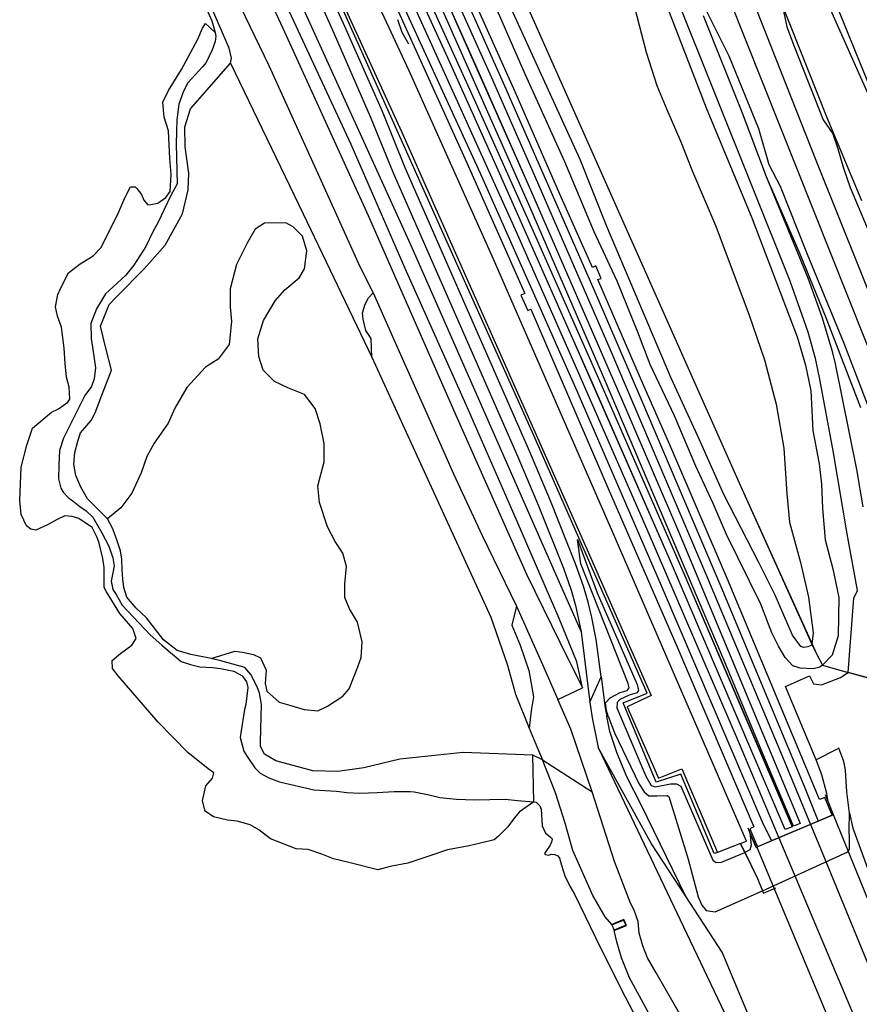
# Model space of a CAD drawing. Header units: metres. Extents: x 102000 to 105000, y 414600 to 420766.
# Tile 36 of 256: x 103138 to 103299, y 415566 to 415754. Entities that reach past the tile are written whole.
import ezdxf

# ---------------------------------------------------------------- set-up
doc = ezdxf.new("R2010")
doc.units = ezdxf.units.M
doc.layers.get('0').update_dxf_attribs({"color": 8})

msp = doc.modelspace()

# ---------------------------------------------------------------- linework, layer by layer
for p, q in [((103172.86, 415800), (103213.37, 415710.77)), ((103212.88, 415744.65), (103187.26, 415800)), ((103290.92, 415727.45), (103262.23, 415800)), ((103285.93, 415704.32), (103250.75, 415792.02)), ((103172.25, 415788.52), (103188.61, 415752.82)), ((103272.43, 415787.88), (103285.78, 415753.72)), ((103187.42, 415785.39), (103211.4, 415733)), ((103198.25, 415786.67), (103226.45, 415725.02)), ((103210.04, 415784.83), (103228.56, 415743.47)), ((103202.01, 415783.01), (103221.84, 415739.43)), ((103220.26, 415747.12), (103204.87, 415780.8)), ((103477.54, 415246.93), (103265.84, 415779.77)), ((103236.78, 415674.68), (103191.12, 415776.54)), ((103233.21, 415740.63), (103217.01, 415776.79)), ((103227.81, 415774.49), (103276.63, 415664.48)), ((103227.81, 415774.49), (103276.63, 415664.48)), ((103304.56, 415733.27), (103287.57, 415775.12)), ((103191.87, 415766.35), (103198.05, 415752.75)), ((103200.26, 415753.74), (103194.07, 415767.37)), ((103216.07, 415767.02), (103236.14, 415721.79)), ((103216.07, 415767.02), (103225.81, 415745.16)), ((103185.99, 415745.63), (103176.75, 415764.88)), ((103245.67, 415727.66), (103228.15, 415765.97)), ((103201.75, 415730.53), (103186.28, 415763.76)), ((103220.26, 415747.12), (103213.16, 415762.69)), ((103214.3, 415763.53), (103225.42, 415739.02)), ((103214.3, 415763.53), (103225.42, 415739.02)), ((103221.21, 415764.19), (103231.15, 415741.76)), ((103259.96, 415763.12), (103269.81, 415737.57)), ((103172.04, 415761.04), (103175.03, 415754.24)), ((103178.34, 415749.02), (103172.7, 415762.1)), ((103300.84, 415740.34), (103291.73, 415760.81)), ((103300.84, 415740.34), (103291.73, 415760.81)), ((103235.8, 415718.98), (103218.38, 415758.41)), ((103235.8, 415718.98), (103218.38, 415758.41)), ((103235.08, 415744.01), (103228.93, 415758.29)), ((103256.04, 415756.84), (103258.33, 415748.26)), ((103210.74, 415756.11), (103223.92, 415727.02)), ((103276.81, 415736.5), (103269.27, 415755.18)), ((103269.91, 415755.98), (103274.18, 415747.52)), ((103284.64, 415756.1), (103285.31, 415753.08)), ((103173.22, 415752.81), (103173.78, 415753.72)), ((103173.78, 415753.72), (103175.66, 415752.03)), ((103175.03, 415754.24), (103175.66, 415752.03)), ((103207.72, 415736.83), (103200.26, 415753.74)), ((103211.49, 415752.03), (103210.67, 415754.43)), ((103285.31, 415753.08), (103286.62, 415749.54)), ((103285.78, 415753.72), (103292.95, 415735.69)), ((103172.34, 415750.7), (103173.22, 415752.81)), ((103175.78, 415751.33), (103175.65, 415750.28)), ((103175.66, 415752.03), (103175.78, 415751.33)), ((103188.61, 415752.82), (103204.97, 415716.87)), ((103198.05, 415752.75), (103205.4, 415735.88)), ((103212.78, 415749.77), (103211.49, 415752.03)), ((103169.19, 415744.93), (103172.34, 415750.7)), ((103175.65, 415750.28), (103175.1, 415748.65)), ((103286.62, 415749.54), (103292.22, 415735.28)), ((103175.1, 415748.65), (103173.91, 415746.24)), ((103178.82, 415747.09), (103178.34, 415749.02)), ((103258.33, 415748.26), (103260.38, 415741.85)), ((103274.18, 415747.52), (103279.83, 415733.56)), ((103170.94, 415737.33), (103178.61, 415746.13)), ((103173.91, 415746.24), (103173.23, 415745.4)), ((103178.61, 415746.13), (103178.82, 415747.09)), ((103178.61, 415746.13), (103192.53, 415717.19)), ((103195.44, 415724.88), (103185.99, 415745.63)), ((103229.64, 415726.2), (103220.26, 415747.12)), ((103229.64, 415726.2), (103220.26, 415747.12)), ((103166.74, 415740.87), (103169.19, 415744.93)), ((103173.23, 415745.4), (103170.45, 415742.37)), ((103229.06, 415708.51), (103212.88, 415744.65)), ((103225.81, 415745.16), (103236.14, 415721.79)), ((103242.73, 415727.21), (103235.08, 415744.01)), ((103170.45, 415742.37), (103169.58, 415740.78)), ((103228.56, 415743.47), (103236.37, 415725.72)), ((103231.15, 415741.76), (103248.7, 415701.7)), ((103260.38, 415741.85), (103262.29, 415737.22)), ((103165.62, 415738.67), (103166.74, 415740.87)), ((103169.58, 415740.78), (103168.67, 415738.26)), ((103241.78, 415721.01), (103233.21, 415740.63)), ((103165.85, 415735.78), (103165.62, 415738.67)), ((103168.67, 415738.26), (103168.3, 415735.27)), ((103221.84, 415739.43), (103233.16, 415714.21)), ((103225.42, 415739.02), (103236.65, 415713.88)), ((103225.42, 415739.02), (103236.65, 415713.88)), ((103169.86, 415733.9), (103170.94, 415737.33)), ((103212.11, 415726.05), (103207.72, 415736.83)), ((103262.29, 415737.22), (103264.96, 415731.03)), ((103269.81, 415737.57), (103278.59, 415716.42)), ((103281.37, 415724.31), (103276.81, 415736.5)), ((103166.7, 415733.15), (103165.85, 415735.78)), ((103168.3, 415735.27), (103168.25, 415733.1)), ((103205.4, 415735.88), (103209.81, 415725.08)), ((103292.22, 415735.28), (103294.08, 415732.55)), ((103292.95, 415735.69), (103299.58, 415719.79)), ((103166.98, 415727.85), (103166.7, 415733.15)), ((103168.25, 415733.1), (103168.21, 415730.58)), ((103169.91, 415730.05), (103169.86, 415733.9)), ((103211.4, 415733), (103246.54, 415653.75)), ((103279.83, 415733.56), (103281.85, 415726.71)), ((103294.08, 415732.55), (103294.97, 415729.94)), ((103168.21, 415730.58), (103168.36, 415722.99)), ((103212.1, 415706.73), (103201.75, 415730.53)), ((103264.96, 415731.03), (103267.18, 415725.35)), ((103170.6, 415725.05), (103169.91, 415730.05)), ((103294.97, 415729.94), (103296.15, 415726.01)), ((103167.24, 415724.76), (103166.98, 415727.85)), ((103223.92, 415727.02), (103235.04, 415701.96)), ((103248.33, 415713.77), (103242.73, 415727.21)), ((103250.75, 415714.76), (103245.67, 415727.66)), ((103281.85, 415726.71), (103283.97, 415722.52)), ((103309.67, 415680.49), (103290.92, 415727.45)), ((103167.02, 415721.48), (103167.24, 415724.76)), ((103170.49, 415721.84), (103170.6, 415725.05)), ((103203.16, 415707.73), (103195.44, 415724.88)), ((103209.81, 415725.08), (103233.72, 415670.58)), ((103236.02, 415671.57), (103212.11, 415726.05)), ((103226.45, 415725.02), (103244.98, 415683.24)), ((103244.25, 415693.25), (103229.64, 415726.2)), ((103244.25, 415693.25), (103229.64, 415726.2)), ((103236.37, 415725.72), (103251.33, 415691.32)), ((103267.18, 415725.35), (103271.69, 415714.82)), ((103296.15, 415726.01), (103297.44, 415722.27)), ((103168.36, 415722.99), (103167.11, 415720.62)), ((103289.38, 415704.86), (103281.37, 415724.31)), ((103287.84, 415709.47), (103281.37, 415724.31)), ((103158.33, 415720.28), (103159.41, 415722.41)), ((103159.41, 415722.41), (103160.29, 415722.41)), ((103160.29, 415722.41), (103160.65, 415722.06)), ((103160.65, 415722.06), (103161.51, 415720.92)), ((103161.51, 415720.92), (103162, 415719.87)), ((103166.19, 415720.32), (103167.02, 415721.48)), ((103169.41, 415717.19), (103170.49, 415721.84)), ((103236.14, 415721.79), (103254.41, 415679.79)), ((103236.14, 415721.79), (103254.41, 415679.79)), ((103248.04, 415706.94), (103241.78, 415721.01)), ((103283.97, 415722.52), (103289.19, 415709.51)), ((103297.44, 415722.27), (103301.2, 415713.29)), ((103157.19, 415717.57), (103158.33, 415720.28)), ((103162, 415719.87), (103162.76, 415718.97)), ((103162.76, 415718.97), (103163.32, 415719.01)), ((103163.32, 415719.01), (103164.66, 415719.29)), ((103164.66, 415719.29), (103166.19, 415720.32)), ((103167.11, 415720.62), (103165.82, 415717.94)), ((103153.82, 415710.73), (103157.19, 415717.57)), ((103165.82, 415717.94), (103164.79, 415715.76)), ((103166.07, 415711.18), (103169.41, 415717.19)), ((103192.53, 415717.19), (103205.73, 415689.75)), ((103250.12, 415685.94), (103235.8, 415718.98)), ((103250.12, 415685.94), (103235.8, 415718.98)), ((103164.79, 415715.76), (103163.74, 415713.79)), ((103185.09, 415715.4), (103183.32, 415714.28)), ((103189.19, 415715.48), (103185.09, 415715.4)), ((103190.6, 415714.74), (103189.19, 415715.48)), ((103204.97, 415716.87), (103222.05, 415677.99)), ((103278.59, 415716.42), (103287.26, 415693.62)), ((103163.74, 415713.79), (103162.36, 415710.98)), ((103183.32, 415714.28), (103181.85, 415711.72)), ((103192.39, 415712.93), (103190.6, 415714.74)), ((103233.16, 415714.21), (103244.91, 415687.65)), ((103236.65, 415713.88), (103249.4, 415685.02)), ((103236.65, 415713.88), (103249.4, 415685.02)), ((103252.74, 415704.33), (103248.33, 415713.77)), ((103263.07, 415685.71), (103250.75, 415714.76)), ((103271.69, 415714.82), (103278.05, 415697.76)), ((103181.85, 415711.72), (103179.73, 415707.51)), ((103193.22, 415710.14), (103192.39, 415712.93)), ((103152.24, 415709.13), (103153.82, 415710.73)), ((103162.36, 415710.98), (103160.04, 415707.35)), ((103162.04, 415706.67), (103166.07, 415711.18)), ((103192.77, 415706.67), (103193.22, 415710.14)), ((103213.37, 415710.77), (103241.65, 415646.55)), ((103149.76, 415707.63), (103152.24, 415709.13)), ((103205.97, 415702.03), (103203.16, 415707.73)), ((103252.37, 415655.08), (103229.06, 415708.51)), ((103292.8, 415697.29), (103287.84, 415709.47)), ((103289.19, 415709.51), (103296.22, 415692.42)), ((103146.06, 415703.05), (103147.54, 415705.87)), ((103147.54, 415705.87), (103149.76, 415707.63)), ((103156.77, 415701.29), (103162.04, 415706.67)), ((103160.04, 415707.35), (103158.51, 415705.45)), ((103179.73, 415707.51), (103178.51, 415702.83)), ((103191.79, 415704.91), (103192.77, 415706.67)), ((103223.8, 415680.56), (103212.1, 415706.73)), ((103248.65, 415707.21), (103248.04, 415706.94)), ((103249.68, 415704.83), (103248.65, 415707.21)), ((103158.51, 415705.45), (103156.07, 415703.14)), ((103189.03, 415702.65), (103191.79, 415704.91)), ((103249.07, 415704.59), (103249.68, 415704.83)), ((103257.43, 415685.23), (103249.07, 415704.59)), ((103256.7, 415694.5), (103252.74, 415704.33)), ((103289.36, 415694.52), (103285.93, 415704.32)), ((103292.05, 415697.41), (103289.38, 415704.86)), ((103145.51, 415701.77), (103146.06, 415703.05)), ((103156.07, 415703.14), (103154.64, 415701.87)), ((103178.51, 415702.83), (103178.52, 415699.39)), ((103187.17, 415700.54), (103189.03, 415702.65)), ((103205.04, 415701.11), (103205.97, 415702.03)), ((103205.97, 415702.03), (103210.7, 415691.41)), ((103145.03, 415699.38), (103145.51, 415701.77)), ((103154.64, 415701.87), (103152.92, 415698.96)), ((103155.36, 415699.83), (103156.77, 415701.29)), ((103184.93, 415696.77), (103187.17, 415700.54)), ((103204.43, 415699.87), (103205.04, 415701.11)), ((103235.04, 415701.96), (103234.29, 415701.64)), ((103234.29, 415701.64), (103235.59, 415698.67)), ((103248.7, 415701.7), (103257.4, 415681.5)), ((103145.44, 415697.6), (103145.03, 415699.38)), ((103152.92, 415698.96), (103151.8, 415696.15)), ((103153.66, 415695.66), (103155.36, 415699.83)), ((103178.52, 415699.39), (103178.8, 415696.56)), ((103203.94, 415698.2), (103204.43, 415699.87)), ((103235.59, 415698.67), (103236.21, 415698.94)), ((103236.21, 415698.94), (103251.02, 415664.54)), ((103146.21, 415695.47), (103145.44, 415697.6)), ((103178.8, 415696.56), (103178.36, 415692.12)), ((103183.83, 415693.24), (103184.93, 415696.77)), ((103204.04, 415696.98), (103203.94, 415698.2)), ((103204.55, 415694.86), (103204.04, 415696.98)), ((103278.05, 415697.76), (103280.97, 415689.22)), ((103294.04, 415690.79), (103292.05, 415697.41)), ((103299.5, 415680.02), (103292.8, 415697.29)), ((103146.68, 415691.43), (103146.21, 415695.47)), ((103151.8, 415696.15), (103151.87, 415693.28)), ((103154.67, 415691.42), (103153.66, 415695.66)), ((103205.58, 415693.33), (103204.55, 415694.86)), ((103259.08, 415688.29), (103256.7, 415694.5)), ((103290.79, 415689.44), (103289.36, 415694.52)), ((103151.87, 415693.28), (103152.29, 415690.78)), ((103184.04, 415689.83), (103183.83, 415693.24)), ((103205.73, 415689.75), (103205.58, 415693.33)), ((103248.01, 415684.73), (103244.25, 415693.25)), ((103262.99, 415650.56), (103244.25, 415693.25)), ((103287.26, 415693.62), (103288.85, 415688.2)), ((103146.87, 415688.48), (103146.68, 415691.43)), ((103152.29, 415690.78), (103152.71, 415687.66)), ((103155.76, 415687.24), (103154.67, 415691.42)), ((103178.36, 415692.12), (103176.21, 415689.34)), ((103210.7, 415691.41), (103216.68, 415677.88)), ((103251.33, 415691.32), (103269.93, 415647.66)), ((103294.64, 415688.46), (103294.04, 415690.79)), ((103296.22, 415692.42), (103306.88, 415664.45)), ((103176.21, 415689.34), (103173.79, 415687.8)), ((103184.84, 415687.24), (103184.04, 415689.83)), ((103205.73, 415689.75), (103228.55, 415639.81)), ((103280.97, 415689.22), (103283.23, 415680.71)), ((103291.54, 415685.83), (103290.79, 415689.44)), ((103147.15, 415685.91), (103146.87, 415688.48)), ((103152.71, 415687.66), (103152.45, 415685.57)), ((103153.71, 415681.9), (103155.76, 415687.24)), ((103173.79, 415687.8), (103170.23, 415683.91)), ((103187.06, 415685.04), (103184.84, 415687.24)), ((103244.91, 415687.65), (103258.44, 415656.74)), ((103263.75, 415678.47), (103259.08, 415688.29)), ((103288.85, 415688.2), (103289.89, 415683.23)), ((103298.72, 415668.15), (103294.64, 415688.46)), ((103147.68, 415683.94), (103147.15, 415685.91)), ((103152.45, 415685.57), (103151.92, 415684.09)), ((103189.62, 415683.83), (103187.06, 415685.04)), ((103249.4, 415685.02), (103265.69, 415647.79)), ((103249.4, 415685.02), (103265.69, 415647.79)), ((103273.26, 415631.55), (103250.12, 415685.94)), ((103273.26, 415631.55), (103250.12, 415685.94)), ((103262.87, 415672.9), (103257.43, 415685.23)), ((103268.53, 415673.87), (103263.07, 415685.71)), ((103294.15, 415671.76), (103291.54, 415685.83)), ((103147.81, 415681.65), (103147.68, 415683.94)), ((103151.92, 415684.09), (103150.68, 415682.34)), ((103170.23, 415683.91), (103167.92, 415679.92)), ((103192.77, 415682.56), (103189.62, 415683.83)), ((103244.98, 415683.24), (103261.37, 415645.48)), ((103262.99, 415650.56), (103248.01, 415684.73)), ((103289.89, 415683.23), (103290.29, 415675.67)), ((103150.68, 415682.34), (103146.6, 415674.15)), ((103147.4, 415681.07), (103147.81, 415681.65)), ((103152.62, 415679.05), (103153.71, 415681.9)), ((103194.82, 415679.87), (103192.77, 415682.56)), ((103257.4, 415681.5), (103272.62, 415645.69)), ((103144.27, 415679.15), (103145.6, 415679.79)), ((103145.6, 415679.79), (103147.4, 415681.07)), ((103167.92, 415679.92), (103166.66, 415677.04)), ((103195.78, 415676.9), (103194.82, 415679.87)), ((103232.76, 415660.1), (103223.8, 415680.56)), ((103254.41, 415679.79), (103264.68, 415655.83)), ((103254.41, 415679.79), (103264.68, 415655.83)), ((103283.23, 415680.71), (103284.7, 415672.28)), ((103140.62, 415676.12), (103144.27, 415679.15)), ((103149.85, 415675.19), (103151.91, 415677.59)), ((103151.91, 415677.59), (103152.62, 415679.05)), ((103216.68, 415677.88), (103221.35, 415667.31)), ((103222.05, 415677.99), (103235.35, 415648.11)), ((103267.83, 415668.78), (103263.75, 415678.47)), ((103139.52, 415672.85), (103140.62, 415676.12)), ((103166.66, 415677.04), (103163.95, 415673.24)), ((103196.56, 415673.17), (103195.78, 415676.9)), ((103290.29, 415675.67), (103291.45, 415669.25)), ((103146.6, 415674.15), (103145.82, 415671.8)), ((103149.34, 415673.61), (103149.85, 415675.19)), ((103258.49, 415625.28), (103236.78, 415674.68)), ((103273.18, 415663.34), (103268.53, 415673.87)), ((103138.44, 415668.61), (103139.52, 415672.85)), ((103145.82, 415671.8), (103145.71, 415669.06)), ((103148.78, 415671.46), (103149.34, 415673.61)), ((103163.95, 415673.24), (103162.54, 415670.64)), ((103196.59, 415669.63), (103196.56, 415673.17)), ((103273.88, 415647.15), (103262.87, 415672.9)), ((103284.7, 415672.28), (103285.28, 415663.52)), ((103148.55, 415669.16), (103148.78, 415671.46)), ((103162.54, 415670.64), (103161.47, 415667.53)), ((103233.72, 415670.58), (103237.67, 415661.21)), ((103239.99, 415662.16), (103236.02, 415671.57)), ((103296.84, 415655.8), (103294.15, 415671.76)), ((103138.18, 415662.19), (103138.44, 415668.61)), ((103145.71, 415669.06), (103145.65, 415666.38)), ((103148.96, 415667.02), (103148.55, 415669.16)), ((103195.35, 415665.05), (103196.59, 415669.63)), ((103271.16, 415661.63), (103267.83, 415668.78)), ((103291.45, 415669.25), (103291.93, 415665.38)), ((103299.93, 415660.99), (103298.72, 415668.15)), ((103145.65, 415666.38), (103146.05, 415664.59)), ((103149.91, 415664.76), (103148.96, 415667.02)), ((103161.47, 415667.53), (103159.66, 415663.62)), ((103221.35, 415667.31), (103226.84, 415655.52)), ((103146.05, 415664.59), (103146.49, 415663.84)), ((103151.15, 415662.55), (103149.91, 415664.76)), ((103195.69, 415661.82), (103195.35, 415665.05)), ((103251.02, 415664.54), (103264.36, 415633.83)), ((103276.63, 415664.48), (103291.02, 415632.67)), ((103276.63, 415664.48), (103290.1, 415634.66)), ((103291.93, 415665.38), (103292.09, 415660.71)), ((103146.49, 415663.84), (103147.49, 415662.78)), ((103147.49, 415662.78), (103148.42, 415662.11)), ((103152.95, 415660.75), (103151.15, 415662.55)), ((103159.66, 415663.62), (103157.56, 415660.8)), ((103279.88, 415650.35), (103273.18, 415663.34)), ((103285.28, 415663.52), (103285.81, 415658.07)), ((103138.48, 415659.52), (103138.18, 415662.19)), ((103148.42, 415662.11), (103149.73, 415661.1)), ((103149.73, 415661.1), (103150.95, 415660.22)), ((103154.99, 415658.68), (103152.95, 415660.75)), ((103157.56, 415660.8), (103154.99, 415658.68)), ((103197.2, 415657.14), (103195.69, 415661.82)), ((103237.67, 415661.21), (103242.43, 415649.23)), ((103244.78, 415650.1), (103239.99, 415662.16)), ((103273.74, 415655.69), (103271.16, 415661.63)), ((103292.09, 415660.71), (103292.65, 415654.66)), ((103139.5, 415657.37), (103138.48, 415659.52)), ((103145.37, 415658.57), (103143.49, 415657.53)), ((103146.84, 415659.28), (103145.37, 415658.57)), ((103148.25, 415659.15), (103146.84, 415659.28)), ((103149.55, 415658.76), (103148.25, 415659.15)), ((103152.05, 415657.07), (103149.55, 415658.76)), ((103150.95, 415660.22), (103152.23, 415659.05)), ((103152.23, 415659.05), (103153.93, 415656)), ((103155.95, 415656.93), (103154.99, 415658.68)), ((103241.65, 415639.59), (103232.76, 415660.1)), ((103140.34, 415656.69), (103139.5, 415657.37)), ((103141.29, 415656.54), (103140.34, 415656.69)), ((103143.49, 415657.53), (103141.29, 415656.54)), ((103153.04, 415655.13), (103152.05, 415657.07)), ((103156.76, 415654.86), (103155.95, 415656.93)), ((103198.65, 415654.35), (103197.2, 415657.14)), ((103258.44, 415656.74), (103276.13, 415615.63)), ((103285.81, 415658.07), (103287.91, 415650.35)), ((103153.43, 415654.06), (103153.04, 415655.13)), ((103153.93, 415656), (103155.28, 415653.45)), ((103157.51, 415652.57), (103156.76, 415654.86)), ((103226.84, 415655.52), (103233.43, 415641.93)), ((103277.54, 415596.85), (103252.37, 415655.08)), ((103264.68, 415655.83), (103287.81, 415600.25)), ((103264.68, 415655.83), (103287.81, 415600.25)), ((103280.27, 415642.33), (103273.74, 415655.69)), ((103298.85, 415644.94), (103296.84, 415655.8)), ((103154.13, 415651.09), (103153.43, 415654.06)), ((103155.28, 415653.45), (103156.07, 415651.22)), ((103200.15, 415652.13), (103198.65, 415654.35)), ((103245.8, 415650.06), (103245.15, 415654.74)), ((103245.15, 415654.74), (103248.88, 415644.48)), ((103246.54, 415653.75), (103259.27, 415624.83)), ((103292.65, 415654.66), (103294.11, 415649.08)), ((103154.38, 415649.34), (103154.13, 415651.09)), ((103156.07, 415651.22), (103156.28, 415649.66)), ((103157.78, 415650.97), (103157.51, 415652.57)), ((103200.84, 415649.53), (103200.15, 415652.13)), ((103154.4, 415645.54), (103154.38, 415649.34)), ((103156.28, 415649.66), (103156.04, 415648.33)), ((103157.81, 415648.92), (103157.78, 415650.97)), ((103200.52, 415646.23), (103200.84, 415649.53)), ((103242.43, 415649.23), (103243.92, 415645.02)), ((103246.3, 415645.79), (103244.78, 415650.1)), ((103254.84, 415627.09), (103245.8, 415650.06)), ((103284.99, 415599.1), (103262.99, 415650.56)), ((103284.99, 415599.1), (103262.99, 415650.56)), ((103283.02, 415644.08), (103279.88, 415650.35)), ((103287.91, 415650.35), (103289.43, 415643.67)), ((103156.04, 415648.33), (103155.69, 415646.73)), ((103157.96, 415647.15), (103157.81, 415648.92)), ((103235.35, 415648.11), (103241.78, 415635.04)), ((103265.69, 415647.79), (103277.77, 415619.63)), ((103265.69, 415647.79), (103286.29, 415599.64)), ((103269.93, 415647.66), (103284.34, 415613.33)), ((103294.11, 415649.08), (103295.23, 415643.59)), ((103154.85, 415644.69), (103154.4, 415645.54)), ((103155.69, 415646.73), (103156.06, 415645.15)), ((103158.13, 415645.53), (103157.96, 415647.15)), ((103158.75, 415643.68), (103158.13, 415645.53)), ((103200.5, 415643.61), (103200.52, 415646.23)), ((103241.65, 415646.55), (103245.85, 415637.02)), ((103247.2, 415642.69), (103246.3, 415645.79)), ((103261.37, 415645.48), (103280.57, 415600.55)), ((103272.62, 415645.69), (103288.6, 415607.43)), ((103291.56, 415604.84), (103273.88, 415647.15)), ((103157.35, 415640.53), (103154.85, 415644.69)), ((103156.06, 415645.15), (103156.68, 415644.17)), ((103156.68, 415644.17), (103157.8, 415642.15)), ((103160.49, 415641.56), (103158.75, 415643.68)), ((103201.43, 415641.45), (103200.5, 415643.61)), ((103243.92, 415645.02), (103244.77, 415642.06)), ((103248.88, 415644.48), (103256.59, 415626.91)), ((103286.37, 415636.41), (103283.02, 415644.08)), ((103289.43, 415643.67), (103290.31, 415636.82)), ((103295.23, 415643.59), (103295.14, 415636.27)), ((103297.03, 415629.24), (103298.11, 415643.48)), ((103298.11, 415643.48), (103298.85, 415644.94)), ((103157.8, 415642.15), (103163.17, 415636.47)), ((103162.5, 415639.68), (103160.49, 415641.56)), ((103233.43, 415641.93), (103232.57, 415638.31)), ((103233.43, 415641.93), (103238.43, 415630.77)), ((103244.77, 415642.06), (103245.85, 415637.02)), ((103247.86, 415639.76), (103247.2, 415642.69)), ((103282.42, 415636.85), (103280.27, 415642.33)), ((103159.89, 415637.67), (103157.35, 415640.53)), ((103165.78, 415635.51), (103162.5, 415639.68)), ((103202.94, 415638.88), (103201.43, 415641.45)), ((103228.55, 415639.81), (103231.66, 415630.8)), ((103248.69, 415635.55), (103247.86, 415639.76)), ((103203.88, 415635.13), (103202.94, 415638.88)), ((103232.57, 415638.31), (103234.14, 415634.46)), ((103245.02, 415631.29), (103241.65, 415639.59)), ((103160.52, 415635.72), (103159.89, 415637.67)), ((103163.17, 415636.47), (103165.46, 415634.49)), ((103245.85, 415637.02), (103247.5, 415623.56)), ((103283.71, 415634.26), (103282.42, 415636.85)), ((103287.94, 415634.21), (103286.37, 415636.41)), ((103290.31, 415636.82), (103290.1, 415634.66)), ((103295.14, 415636.27), (103293.95, 415632.53)), ((103157.51, 415632.85), (103159.65, 415634.49)), ((103159.65, 415634.49), (103160.52, 415635.72)), ((103165.46, 415634.49), (103169.12, 415631.36)), ((103168.38, 415633.47), (103165.78, 415635.51)), ((103203.67, 415632.11), (103203.88, 415635.13)), ((103234.14, 415634.46), (103235.78, 415629.6)), ((103241.78, 415635.04), (103246.13, 415626.3)), ((103249.66, 415628.38), (103248.69, 415635.55)), ((103284.98, 415632.09), (103283.71, 415634.26)), ((103288.5, 415633.99), (103287.94, 415634.21)), ((103289.28, 415634.12), (103288.5, 415633.99)), ((103289.97, 415634.38), (103289.28, 415634.12)), ((103290.1, 415634.66), (103289.97, 415634.38)), ((103290.1, 415634.66), (103291.02, 415632.67)), ((103155.88, 415631.54), (103157.51, 415632.85)), ((103170.98, 415632.68), (103168.38, 415633.47)), ((103174.92, 415631.9), (103170.98, 415632.68)), ((103174.92, 415631.9), (103179.46, 415633.33)), ((103179.46, 415633.33), (103180.88, 415633.11)), ((103180.88, 415633.11), (103183.02, 415632.65)), ((103183.02, 415632.65), (103184.35, 415632.05)), ((103203, 415630.3), (103203.67, 415632.11)), ((103264.36, 415633.83), (103278.95, 415599.59)), ((103291.02, 415632.67), (103292.11, 415630.62)), ((103291.02, 415632.67), (103292.11, 415630.62)), ((103293.95, 415632.53), (103292.11, 415630.62)), ((103155.99, 415629.97), (103155.88, 415631.54)), ((103169.12, 415631.36), (103170.91, 415630.78)), ((103170.91, 415630.78), (103172.69, 415630.31)), ((103172.69, 415630.31), (103175.13, 415630.16)), ((103176.74, 415631.49), (103174.92, 415631.9)), ((103181.37, 415630.21), (103176.74, 415631.49)), ((103184.35, 415632.05), (103185.47, 415629.67)), ((103201.34, 415626.11), (103203, 415630.3)), ((103231.66, 415630.8), (103233.27, 415625.07)), ((103238.43, 415630.77), (103241.4, 415624.02)), ((103246.13, 415626.3), (103245.02, 415631.29)), ((103281.08, 415612.75), (103273.26, 415631.55)), ((103281.08, 415612.75), (103273.26, 415631.55)), ((103286.43, 415630.49), (103284.98, 415632.09)), ((103287.81, 415630.06), (103286.43, 415630.49)), ((103291.6, 415630.26), (103290.33, 415629.94)), ((103292.11, 415630.62), (103291.6, 415630.26)), ((103292.11, 415630.62), (103295, 415629.79)), ((103292.11, 415630.62), (103295, 415629.79)), ((103157.04, 415628.6), (103155.99, 415629.97)), ((103164.71, 415619.72), (103157.04, 415628.6)), ((103175.13, 415630.16), (103176.7, 415630.01)), ((103176.7, 415630.01), (103179.21, 415629.46)), ((103179.21, 415629.46), (103180.85, 415628.55)), ((103180.85, 415628.55), (103181.65, 415627.45)), ((103182.52, 415628.86), (103181.37, 415630.21)), ((103183.74, 415626.5), (103182.52, 415628.86)), ((103185.47, 415629.67), (103185.23, 415627.11)), ((103235.78, 415629.6), (103236.68, 415624.56)), ((103247.5, 415623.56), (103249.66, 415628.38)), ((103249.66, 415628.38), (103250.42, 415622.37)), ((103285.01, 415626.54), (103289.6, 415628.59)), ((103290.33, 415629.94), (103287.81, 415630.06)), ((103289.6, 415628.59), (103290.37, 415627.04)), ((103295, 415629.79), (103297.03, 415629.24)), ((103295, 415629.79), (103303.22, 415627.56)), ((103295.57, 415628.29), (103297.03, 415629.24)), ((103303.22, 415627.56), (103297.03, 415629.24)), ((103181.65, 415627.45), (103181.94, 415626.37)), ((103184.16, 415625.23), (103183.74, 415626.5)), ((103185.23, 415627.11), (103185.59, 415625.62)), ((103255.07, 415626.25), (103254.84, 415627.09)), ((103256.59, 415626.91), (103256.82, 415625.79)), ((103290.89, 415612.48), (103285.01, 415626.54)), ((103290.37, 415627.04), (103290.38, 415627.04)), ((103290.38, 415627.04), (103291.91, 415626.88)), ((103291.91, 415626.88), (103295.57, 415628.29)), ((103181.94, 415626.37), (103181.52, 415623.06)), ((103184.54, 415623.07), (103184.16, 415625.23)), ((103185.59, 415625.62), (103187.95, 415623.5)), ((103197.18, 415622.74), (103200.14, 415624.68)), ((103200.14, 415624.68), (103201.34, 415626.11)), ((103233.27, 415625.07), (103235.9, 415618.51)), ((103236.68, 415624.56), (103236.26, 415621.86)), ((103241.4, 415624.02), (103246.13, 415626.3)), ((103251.4, 415624.37), (103253.3, 415625.36)), ((103255.04, 415624.86), (103253.28, 415624.03)), ((103253.3, 415625.36), (103254.64, 415625.79)), ((103253.87, 415623.4), (103258.49, 415625.28)), ((103254.64, 415625.79), (103255.07, 415626.25)), ((103259.27, 415624.83), (103254.64, 415622.63)), ((103256.55, 415625.29), (103255.04, 415624.86)), ((103256.82, 415625.79), (103256.55, 415625.29)), ((103181.52, 415623.06), (103181.31, 415622.15)), ((103184.38, 415616.01), (103184.54, 415623.07)), ((103187.95, 415623.5), (103190.16, 415622.9)), ((103190.16, 415622.9), (103192.7, 415622.14)), ((103195.32, 415621.86), (103197.18, 415622.74)), ((103243.88, 415618.37), (103241.4, 415624.02)), ((103247.5, 415623.56), (103247.96, 415620.53)), ((103250.48, 415623.43), (103251.4, 415624.37)), ((103250.73, 415621.92), (103250.48, 415623.43)), ((103252.76, 415623.46), (103252.7, 415622.47)), ((103253.28, 415624.03), (103252.76, 415623.46)), ((103260.24, 415608.18), (103253.87, 415623.4)), ((103181.31, 415622.15), (103180.58, 415617.66)), ((103192.7, 415622.14), (103195.32, 415621.86)), ((103236.26, 415621.86), (103235.9, 415618.51)), ((103250.42, 415622.37), (103250.76, 415620.78)), ((103251.01, 415620.82), (103250.73, 415621.92)), ((103250.76, 415620.78), (103251.01, 415620.82)), ((103251.36, 415617.92), (103250.76, 415620.78)), ((103251.01, 415620.82), (103252.23, 415617.65)), ((103252.7, 415622.47), (103258.26, 415609.34)), ((103254.64, 415622.63), (103260.64, 415608.93)), ((103170.41, 415613.89), (103164.71, 415619.72)), ((103247.96, 415620.53), (103249.11, 415614.85)), ((103277.77, 415619.63), (103286.29, 415599.64)), ((103180.58, 415617.66), (103180.47, 415616.76)), ((103235.9, 415618.51), (103237.49, 415614.71)), ((103247.97, 415606.31), (103243.88, 415618.37)), ((103252.67, 415613.86), (103251.36, 415617.92)), ((103252.23, 415617.65), (103256.95, 415607.78)), ((103180.47, 415616.76), (103181.17, 415614.16)), ((103184.37, 415615.04), (103184.38, 415616.01)), ((103276.13, 415615.63), (103283.77, 415597.5)), ((103174.34, 415610.74), (103170.41, 415613.89)), ((103181.17, 415614.16), (103181.81, 415613.08)), ((103185.09, 415613.56), (103184.37, 415615.04)), ((103187.28, 415612.27), (103185.09, 415613.56)), ((103223.2, 415613.86), (103211.1, 415612.61)), ((103236.6, 415613.38), (103223.2, 415613.86)), ((103238.42, 415612.47), (103236.6, 415613.38)), ((103236.79, 415604.39), (103236.6, 415613.38)), ((103237.49, 415614.71), (103238.42, 415612.47)), ((103249.11, 415614.85), (103266.76, 415577.74)), ((103259.33, 415596.32), (103249.11, 415614.85)), ((103254.63, 415609.23), (103252.67, 415613.86)), ((103284.34, 415613.33), (103289.84, 415600.07)), ((103294.81, 415614.47), (103290.89, 415612.48)), ((103295.23, 415614.68), (103294.81, 415614.47)), ((103296.18, 415612.17), (103295.23, 415614.68)), ((103181.81, 415613.08), (103183.26, 415610.91)), ((103194.38, 415610.37), (103187.28, 415612.27)), ((103211.1, 415612.61), (103204.15, 415610.93)), ((103238.42, 415612.47), (103247.97, 415606.31)), ((103240.9, 415606.13), (103238.42, 415612.47)), ((103286.59, 415599.73), (103281.08, 415612.75)), ((103286.59, 415599.73), (103281.08, 415612.75)), ((103291.97, 415609.6), (103290.89, 415612.48)), ((103296.55, 415610.5), (103296.18, 415612.17)), ((103175.39, 415610), (103174.34, 415610.74)), ((103175.16, 415608.93), (103175.39, 415610)), ((103183.26, 415610.91), (103184.3, 415609.9)), ((103184.3, 415609.9), (103185.94, 415608.99)), ((103199.21, 415610.22), (103194.38, 415610.37)), ((103204.15, 415610.93), (103199.21, 415610.22)), ((103264.96, 415609.73), (103260.24, 415608.18)), ((103260.64, 415608.93), (103265.15, 415610.77)), ((103271.37, 415594.5), (103264.96, 415609.73)), ((103265.15, 415610.77), (103271.97, 415594.69)), ((103292.92, 415605.99), (103291.97, 415609.6)), ((103296.77, 415606.3), (103296.55, 415610.5)), ((103173.86, 415607.48), (103175.16, 415608.93)), ((103185.94, 415608.99), (103187.97, 415608.26)), ((103187.97, 415608.26), (103194.55, 415606.74)), ((103257.37, 415603.83), (103254.63, 415609.23)), ((103256.95, 415607.78), (103257.92, 415606.32)), ((103258.26, 415609.34), (103259.26, 415607.55)), ((103259.26, 415607.55), (103260.01, 415607.28)), ((103260.01, 415607.28), (103262.95, 415607.85)), ((103262.95, 415607.85), (103264.14, 415607.84)), ((103264.14, 415607.84), (103264.97, 415607.43)), ((103173.21, 415604.59), (103173.86, 415607.48)), ((103194.55, 415606.74), (103198.91, 415606.45)), ((103198.91, 415606.45), (103200.91, 415606.17)), ((103200.91, 415606.17), (103203.4, 415606.07)), ((103203.4, 415606.07), (103206.72, 415606.17)), ((103206.72, 415606.17), (103209.97, 415606.41)), ((103209.97, 415606.41), (103213.06, 415606.41)), ((103213.06, 415606.41), (103213.79, 415606.33)), ((103213.79, 415606.33), (103216.72, 415605.74)), ((103216.72, 415605.74), (103218.75, 415605.26)), ((103242.79, 415600.32), (103240.9, 415606.13)), ((103252.23, 415592.99), (103247.97, 415606.31)), ((103257.92, 415606.32), (103258.83, 415605.57)), ((103264.97, 415607.43), (103271.06, 415593.22)), ((103288.6, 415607.43), (103291.3, 415600.68)), ((103293.18, 415604.5), (103292.68, 415605.73)), ((103293.18, 415604.5), (103292.92, 415605.99)), ((103297.27, 415602.22), (103296.77, 415606.3)), ((103173.75, 415602.63), (103173.21, 415604.59)), ((103218.75, 415605.26), (103221.95, 415604.92)), ((103221.95, 415604.92), (103225.36, 415604.78)), ((103225.36, 415604.78), (103228.33, 415604.87)), ((103228.33, 415604.87), (103231.25, 415604.9)), ((103231.25, 415604.9), (103233.65, 415604.68)), ((103233.65, 415604.68), (103236.79, 415604.39)), ((103236.79, 415604.39), (103234.02, 415602.48)), ((103236.79, 415604.39), (103237.21, 415604.35)), ((103237.21, 415604.35), (103237.94, 415603.66)), ((103265.83, 415586.36), (103257.37, 415603.83)), ((103258.83, 415605.57), (103260.33, 415605.55)), ((103260.33, 415605.55), (103262.34, 415605.65)), ((103262.34, 415605.65), (103262.68, 415605.41)), ((103262.68, 415605.41), (103266.39, 415593.44)), ((103292.56, 415605.27), (103291.56, 415604.84)), ((103293.98, 415601.82), (103292.56, 415605.27)), ((103294.23, 415601.93), (103293.18, 415604.5)), ((103294.23, 415601.93), (103293.18, 415604.5)), ((103175.37, 415601.56), (103173.75, 415602.63)), ((103234.02, 415602.48), (103232.99, 415601.28)), ((103237.94, 415603.66), (103238.2, 415603.03)), ((103238.2, 415603.03), (103238.38, 415599.82)), ((103294.2, 415601.91), (103279.53, 415595.7)), ((103293.98, 415601.82), (103294.23, 415601.93)), ((103293.98, 415601.82), (103294.23, 415601.93)), ((103300.94, 415585.44), (103294.2, 415601.91)), ((103297.21, 415599.06), (103297.27, 415602.22)), ((103297.27, 415602.22), (103297.91, 415599.37)), ((103178.05, 415600.88), (103175.37, 415601.56)), ((103179.88, 415600.73), (103178.05, 415600.88)), ((103182.36, 415600.01), (103179.88, 415600.73)), ((103184.02, 415599.01), (103182.36, 415600.01)), ((103232.99, 415601.28), (103231.79, 415599.59)), ((103244.23, 415595.06), (103242.79, 415600.32)), ((103280.57, 415600.55), (103282.36, 415596.9)), ((103291.3, 415600.68), (103282.36, 415596.9)), ((103287.81, 415600.25), (103286.59, 415599.73)), ((103287.81, 415600.25), (103286.59, 415599.73)), ((103289.84, 415600.07), (103291.3, 415596.54)), ((103293.98, 415601.82), (103291.3, 415600.68)), ((103186.26, 415597.33), (103184.02, 415599.01)), ((103231.79, 415599.59), (103230.02, 415597.85)), ((103238.38, 415599.82), (103239.03, 415598.39)), ((103239.03, 415598.39), (103239.87, 415597.71)), ((103277.8, 415599.44), (103278.21, 415598.45)), ((103278.95, 415599.59), (103278.17, 415599.25)), ((103278.17, 415599.25), (103279.68, 415595.77)), ((103278.21, 415598.45), (103279.38, 415595.64)), ((103279.38, 415595.64), (103278.21, 415598.45)), ((103278.21, 415598.45), (103278.45, 415596.07)), ((103286.29, 415599.64), (103284.99, 415599.1)), ((103286.29, 415599.64), (103284.99, 415599.1)), ((103297.28, 415597.28), (103297.21, 415599.06)), ((103297.91, 415599.37), (103301.65, 415589.22)), ((103191.21, 415595.38), (103186.26, 415597.33)), ((103226.56, 415596.45), (103224.38, 415595.97)), ((103229.17, 415597.14), (103226.56, 415596.45)), ((103230.02, 415597.85), (103229.17, 415597.14)), ((103239.87, 415597.71), (103240.29, 415597.32)), ((103240.22, 415596.84), (103239.93, 415596.07)), ((103240.29, 415597.32), (103240.22, 415596.84)), ((103265.83, 415586.36), (103259.33, 415596.32)), ((103276.41, 415596.41), (103271.97, 415594.69)), ((103276.41, 415596.41), (103277.54, 415596.85)), ((103277.25, 415594.67), (103276.41, 415596.41)), ((103276.41, 415596.41), (103277.25, 415594.67)), ((103282.36, 415596.9), (103279.68, 415595.77)), ((103283.77, 415597.5), (103300.22, 415558.45)), ((103291.3, 415596.54), (103317.46, 415532.6)), ((103297.27, 415595.35), (103297.28, 415597.28)), ((103193.5, 415595.25), (103191.21, 415595.38)), ((103196.12, 415594.36), (103193.5, 415595.25)), ((103198.38, 415593.45), (103196.12, 415594.36)), ((103220.23, 415595.23), (103216.63, 415594.01)), ((103224.38, 415595.97), (103220.23, 415595.23)), ((103239.52, 415595.49), (103238.81, 415594.5)), ((103238.81, 415594.5), (103238.89, 415594.35)), ((103238.89, 415594.35), (103238.95, 415594.31)), ((103239.93, 415596.07), (103239.52, 415595.49)), ((103239.64, 415594.17), (103240.12, 415594.36)), ((103240.12, 415594.36), (103240.8, 415594.32)), ((103248.11, 415586.43), (103244.23, 415595.06)), ((103271.97, 415594.69), (103271.37, 415594.5)), ((103272.74, 415592.85), (103277.25, 415594.67)), ((103278.19, 415595.17), (103277.25, 415594.67)), ((103277.25, 415594.67), (103277.59, 415593.98)), ((103277.25, 415594.67), (103279.68, 415589.68)), ((103278.45, 415596.07), (103278.19, 415595.17)), ((103279.38, 415595.64), (103279.68, 415595.77)), ((103279.68, 415595.77), (103279.38, 415595.64)), ((103279.53, 415595.7), (103307.21, 415529.33)), ((103280.64, 415587.35), (103296.98, 415594.84)), ((103296.98, 415594.84), (103297.27, 415595.35)), ((103201.32, 415592.77), (103198.38, 415593.45)), ((103206.85, 415591.38), (103201.32, 415592.77)), ((103212.6, 415592.66), (103209.21, 415591.99)), ((103216.63, 415594.01), (103212.6, 415592.66)), ((103238.95, 415594.31), (103239.64, 415594.17)), ((103240.8, 415594.32), (103241.4, 415594.06)), ((103241.4, 415594.06), (103241.69, 415593.59)), ((103241.69, 415593.59), (103242.07, 415592.27)), ((103255.33, 415584.99), (103252.23, 415592.99)), ((103266.39, 415593.44), (103268.28, 415586.2)), ((103271.06, 415593.22), (103271.75, 415592.78)), ((103271.75, 415592.78), (103272.74, 415592.85)), ((103277.59, 415593.98), (103279.68, 415589.68)), ((103209.21, 415591.99), (103206.85, 415591.38)), ((103242.07, 415592.27), (103242.72, 415590.22)), ((103242.72, 415590.22), (103243.67, 415588.22)), ((103279.68, 415589.68), (103280.64, 415587.35)), ((103279.68, 415589.68), (103280.64, 415587.35)), ((103243.67, 415588.22), (103244.54, 415586.72)), ((103271.56, 415583.31), (103280.64, 415587.35)), ((103280.64, 415587.35), (103280.83, 415586.89)), ((103280.83, 415586.89), (103283.18, 415587.92)), ((103244.54, 415586.72), (103248.56, 415578.4)), ((103250.47, 415582.36), (103248.11, 415586.43)), ((103256.03, 415583.61), (103255.33, 415584.99)), ((103272.87, 415575.59), (103265.83, 415586.36)), ((103268.28, 415586.2), (103268.98, 415584.56)), ((103256.76, 415581.45), (103256.03, 415583.61)), ((103268.98, 415584.56), (103269.79, 415583.56)), ((103269.79, 415583.56), (103271.56, 415583.31)), ((103251.71, 415580.87), (103250.47, 415582.36)), ((103254.03, 415581.85), (103251.71, 415580.87)), ((103251.75, 415580.78), (103253.99, 415581.72)), ((103253.99, 415581.72), (103254.4, 415580.75)), ((103254.52, 415580.7), (103254.03, 415581.85)), ((103256.96, 415579.24), (103256.76, 415581.45)), ((103251.71, 415580.87), (103251.75, 415580.78)), ((103251.75, 415580.78), (103252.16, 415579.81)), ((103254.4, 415580.75), (103252.16, 415579.81)), ((103252.16, 415579.81), (103252.2, 415579.71)), ((103252.2, 415579.71), (103254.52, 415580.7)), ((103252.66, 415577.57), (103252.2, 415579.71)), ((103257.67, 415576.75), (103256.96, 415579.24)), ((103248.56, 415578.4), (103253.53, 415568.44)), ((103253.6, 415574.49), (103252.66, 415577.57)), ((103266.76, 415577.74), (103277.82, 415554.51)), ((103258.57, 415574.49), (103257.67, 415576.75)), ((103278.54, 415561.94), (103272.87, 415575.59)), ((103255.13, 415570.62), (103253.6, 415574.49)), ((103260.23, 415571.58), (103258.57, 415574.49)), ((103257.77, 415565.7), (103255.13, 415570.62)), ((103267.15, 415559.54), (103260.23, 415571.58)), ((103253.53, 415568.44), (103258.3, 415559.32)), ((103260.09, 415561.43), (103257.77, 415565.7))]:
    msp.add_line(p, q)

doc.saveas('drawing.dxf')
